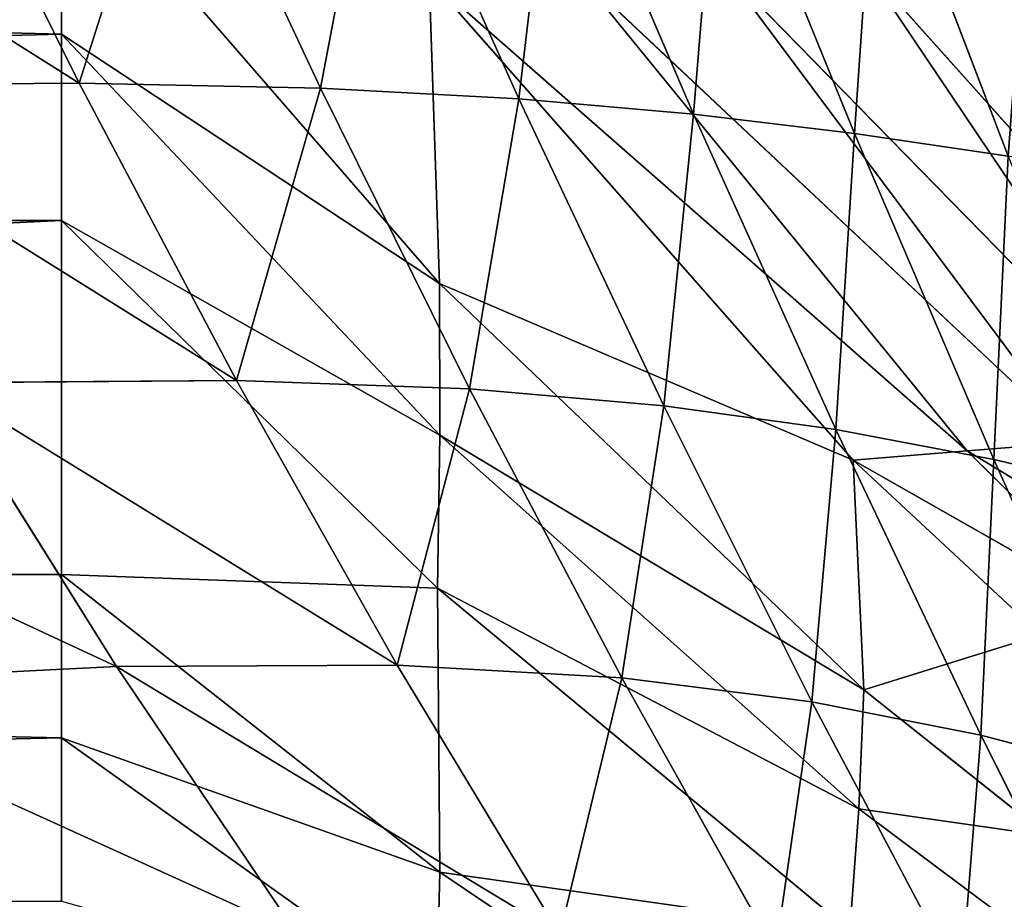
# Model space of a CAD drawing. Extents: x 0 to 21.4, y 0 to 18.7.
# Tile 74 of 256: x 7.37 to 8.096, y 12.051 to 12.7. Entities that reach past the tile are written whole.
import ezdxf

# ---------------------------------------------------------------- set-up
doc = ezdxf.new("R2010")
doc.units = 0
doc.header["$LTSCALE"] = 2.54
doc.layers.get('0').update_dxf_attribs({"color": 13, "linetype": 'CONTINUOUS'})

# ---------------------------------------------------------------- blocks, each defined once
blk = doc.blocks.new('GRUPUJ_36')
at = {"color": 0}
for p, q in [((2.98479, 6.44712, 4.8288), (2.64306, 6.14137, 4.76284)), ((2.98479, 6.44712, 4.8288), (2.64306, 6.14137, 4.76284)), ((2.99055, 6.37503, 4.7698), (2.64306, 6.14137, 4.76284)), ((2.99055, 6.37503, 4.7698), (2.64306, 6.14137, 4.76284)), ((2.99055, 6.37503, 4.7698), (2.64659, 6.03865, 4.71609)), ((2.99055, 6.37503, 4.7698), (2.64659, 6.03865, 4.71609)), ((3.12981, 6.34685, 4.65292), (3.00215, 6.21834, 4.65861)), ((3.12981, 6.34685, 4.65292), (3.00215, 6.21834, 4.65861)), ((3.03449, 6.34828, 1.47364), (3.00863, 6.238, 1.47319)), ((3.03449, 6.34828, 1.47364), (3.00863, 6.238, 1.47319)), ((3.12981, 6.34685, 4.65292), (3.00914, 6.13428, 4.60786)), ((3.12981, 6.34685, 4.65292), (3.00914, 6.13428, 4.60786)), ((3.00863, 6.238, 1.47319), (3.24198, 6.3428, 1.63842)), ((3.00863, 6.238, 1.47319), (3.24198, 6.3428, 1.63842)), ((3.24198, 6.3428, 1.63842), (3.21158, 6.22836, 1.63781)), ((3.24198, 6.3428, 1.63842), (3.21158, 6.22836, 1.63781)), ((3.21158, 6.22836, 1.63781), (3.42679, 6.33651, 1.81795)), ((3.21158, 6.22836, 1.63781), (3.42679, 6.33651, 1.81795)), ((2.9957, 6.29908, 4.72048), (2.64659, 6.03865, 4.71609)), ((2.9957, 6.29908, 4.72048), (2.64659, 6.03865, 4.71609)), ((2.9957, 6.29908, 4.72048), (2.6503, 5.93155, 4.67179)), ((2.9957, 6.29908, 4.72048), (2.6503, 5.93155, 4.67179)), ((2.9957, 6.29908, 4.72048), (3.00215, 6.21834, 4.65861)), ((2.9957, 6.29908, 4.72048), (3.00215, 6.21834, 4.65861)), ((3.13782, 6.27251, 4.59403), (3.00914, 6.13428, 4.60786)), ((3.13782, 6.27251, 4.59403), (3.00914, 6.13428, 4.60786)), ((3.13782, 6.27251, 4.59403), (3.17825, 6.14207, 4.54943)), ((3.13782, 6.27251, 4.59403), (3.17825, 6.14207, 4.54943)), ((3.28593, 6.27739, 4.52876), (3.17825, 6.14207, 4.54943)), ((3.28593, 6.27739, 4.52876), (3.17825, 6.14207, 4.54943)), ((3.36491, 6.27098, 4.46029), (3.26589, 6.13851, 4.48669)), ((3.36491, 6.27098, 4.46029), (3.26589, 6.13851, 4.48669)), ((2.53139, 6.15158, 1.19117), (2.785, 6.24855, 1.32426)), ((2.53139, 6.15158, 1.19117), (2.785, 6.24855, 1.32426)), ((2.785, 6.24855, 1.32426), (2.76823, 6.13526, 1.32375)), ((2.785, 6.24855, 1.32426), (2.76823, 6.13526, 1.32375)), ((2.76823, 6.13526, 1.32375), (3.00863, 6.238, 1.47319)), ((2.76823, 6.13526, 1.32375), (3.00863, 6.238, 1.47319)), ((3.00863, 6.238, 1.47319), (2.98654, 6.12138, 1.47243)), ((3.00863, 6.238, 1.47319), (2.98654, 6.12138, 1.47243)), ((2.98654, 6.12138, 1.47243), (3.21158, 6.22836, 1.63781)), ((2.98654, 6.12138, 1.47243), (3.21158, 6.22836, 1.63781)), ((3.21158, 6.22836, 1.63781), (3.18712, 6.10373, 1.63635)), ((3.21158, 6.22836, 1.63781), (3.18712, 6.10373, 1.63635)), ((3.00215, 6.21834, 4.65861), (2.6503, 5.93155, 4.67179)), ((3.00215, 6.21834, 4.65861), (2.6503, 5.93155, 4.67179)), ((3.00215, 6.21834, 4.65861), (2.65415, 5.82158, 4.64194)), ((3.00215, 6.21834, 4.65861), (2.65415, 5.82158, 4.64194)), ((3.00215, 6.21834, 4.65861), (3.00914, 6.13428, 4.60786)), ((3.00215, 6.21834, 4.65861), (3.00914, 6.13428, 4.60786)), ((3.18712, 6.10373, 1.63635), (3.39497, 6.21394, 1.81672)), ((3.18712, 6.10373, 1.63635), (3.39497, 6.21394, 1.81672)), ((3.17825, 6.14207, 4.54943), (2.87885, 5.82931, 4.60146)), ((3.17825, 6.14207, 4.54943), (2.87885, 5.82931, 4.60146)), ((3.17825, 6.14207, 4.54943), (2.99054, 5.8294, 4.55354)), ((3.17825, 6.14207, 4.54943), (2.99054, 5.8294, 4.55354)), ((3.00914, 6.13428, 4.60786), (3.17825, 6.14207, 4.54943)), ((3.00914, 6.13428, 4.60786), (3.17825, 6.14207, 4.54943)), ((3.17825, 6.14207, 4.54943), (3.26589, 6.13851, 4.48669)), ((3.17825, 6.14207, 4.54943), (3.26589, 6.13851, 4.48669)), ((2.52324, 6.03541, 1.19078), (2.76823, 6.13526, 1.32375)), ((2.52324, 6.03541, 1.19078), (2.76823, 6.13526, 1.32375)), ((3.00914, 6.13428, 4.60786), (2.65415, 5.82158, 4.64194)), ((3.00914, 6.13428, 4.60786), (2.65415, 5.82158, 4.64194)), ((2.76823, 6.13526, 1.32375), (2.75397, 6.01652, 1.32299)), ((2.76823, 6.13526, 1.32375), (2.75397, 6.01652, 1.32299)), ((3.00914, 6.13428, 4.60786), (2.87885, 5.82931, 4.60146)), ((3.00914, 6.13428, 4.60786), (2.87885, 5.82931, 4.60146)), ((3.26589, 6.13851, 4.48669), (2.99054, 5.8294, 4.55354)), ((3.26589, 6.13851, 4.48669), (2.99054, 5.8294, 4.55354)), ((3.26589, 6.13851, 4.48669), (3.10326, 5.82779, 4.50632)), ((3.26589, 6.13851, 4.48669), (3.10326, 5.82779, 4.50632)), ((3.26589, 6.13851, 4.48669), (3.35559, 6.13189, 4.42536)), ((3.26589, 6.13851, 4.48669), (3.35559, 6.13189, 4.42536)), ((3.35559, 6.13189, 4.42536), (3.10326, 5.82779, 4.50632)), ((3.35559, 6.13189, 4.42536), (3.10326, 5.82779, 4.50632)), ((3.35559, 6.13189, 4.42536), (3.31266, 5.82946, 4.3992)), ((3.35559, 6.13189, 4.42536), (3.31266, 5.82946, 4.3992)), ((3.51518, 6.12938, 4.31964), (3.31266, 5.82946, 4.3992)), ((3.51518, 6.12938, 4.31964), (3.31266, 5.82946, 4.3992)), ((2.75397, 6.01652, 1.32299), (2.98654, 6.12138, 1.47243)), ((2.75397, 6.01652, 1.32299), (2.98654, 6.12138, 1.47243)), ((2.98654, 6.12138, 1.47243), (2.9689, 5.99468, 1.47092)), ((2.98654, 6.12138, 1.47243), (2.9689, 5.99468, 1.47092)), ((2.9689, 5.99468, 1.47092), (3.18712, 6.10373, 1.63635)), ((2.9689, 5.99468, 1.47092), (3.18712, 6.10373, 1.63635)), ((3.18712, 6.10373, 1.63635), (3.16956, 5.96359, 1.63335)), ((3.18712, 6.10373, 1.63635), (3.16956, 5.96359, 1.63335)), ((3.16956, 5.96359, 1.63335), (3.37173, 6.077, 1.81391)), ((3.16956, 5.96359, 1.63335), (3.37173, 6.077, 1.81391)), ((2.51632, 5.91466, 1.19027), (2.75397, 6.01652, 1.32299)), ((2.51632, 5.91466, 1.19027), (2.75397, 6.01652, 1.32299)), ((2.75397, 6.01652, 1.32299), (2.74265, 5.88782, 1.32167)), ((2.75397, 6.01652, 1.32299), (2.74265, 5.88782, 1.32167)), ((2.74265, 5.88782, 1.32167), (2.9689, 5.99468, 1.47092)), ((2.74265, 5.88782, 1.32167), (2.9689, 5.99468, 1.47092)), ((2.9689, 5.99468, 1.47092), (2.95647, 5.85137, 1.46805)), ((2.9689, 5.99468, 1.47092), (2.95647, 5.85137, 1.46805)), ((2.95647, 5.85137, 1.46805), (3.16956, 5.96359, 1.63335)), ((2.95647, 5.85137, 1.46805), (3.16956, 5.96359, 1.63335)), ((3.16956, 5.96359, 1.63335), (3.16022, 5.79816, 1.62769)), ((3.16956, 5.96359, 1.63335), (3.16022, 5.79816, 1.62769)), ((3.16022, 5.79816, 1.62769), (3.35852, 5.91796, 1.80836)), ((3.16022, 5.79816, 1.62769), (3.35852, 5.91796, 1.80836)), ((2.51086, 5.7841, 1.18943), (2.74265, 5.88782, 1.32167)), ((2.51086, 5.7841, 1.18943), (2.74265, 5.88782, 1.32167)), ((2.74265, 5.88782, 1.32167), (2.73481, 5.74145, 1.3193)), ((2.74265, 5.88782, 1.32167), (2.73481, 5.74145, 1.3193)), ((2.73481, 5.74145, 1.3193), (2.95647, 5.85137, 1.46805)), ((2.73481, 5.74145, 1.3193), (2.95647, 5.85137, 1.46805)), ((2.95647, 5.85137, 1.46805), (2.9503, 5.67964, 1.46282)), ((2.95647, 5.85137, 1.46805), (2.9503, 5.67964, 1.46282)), ((2.87885, 5.82931, 4.60146), (2.5577, 5.55061, 4.65239)), ((2.87885, 5.82931, 4.60146), (2.5577, 5.55061, 4.65239)), ((2.65415, 5.82158, 4.64194), (2.87885, 5.82931, 4.60146)), ((2.65415, 5.82158, 4.64194), (2.87885, 5.82931, 4.60146)), ((2.99054, 5.8294, 4.55354), (2.69503, 5.55061, 4.61942)), ((2.99054, 5.8294, 4.55354), (2.69503, 5.55061, 4.61942)), ((2.87885, 5.82931, 4.60146), (2.69503, 5.55061, 4.61942)), ((2.87885, 5.82931, 4.60146), (2.69503, 5.55061, 4.61942)), ((2.99054, 5.8294, 4.55354), (2.83235, 5.55061, 4.58645)), ((2.99054, 5.8294, 4.55354), (2.83235, 5.55061, 4.58645)), ((2.87885, 5.82931, 4.60146), (2.99054, 5.8294, 4.55354)), ((2.87885, 5.82931, 4.60146), (2.99054, 5.8294, 4.55354)), ((2.99054, 5.8294, 4.55354), (3.10326, 5.82779, 4.50632)), ((2.99054, 5.8294, 4.55354), (3.10326, 5.82779, 4.50632)), ((3.31266, 5.82946, 4.3992), (3.0933, 5.55061, 4.47836)), ((3.31266, 5.82946, 4.3992), (3.0933, 5.55061, 4.47836)), ((3.10326, 5.82779, 4.50632), (3.31266, 5.82946, 4.3992)), ((3.10326, 5.82779, 4.50632), (3.31266, 5.82946, 4.3992)), ((3.31266, 5.82946, 4.3992), (3.21372, 5.55061, 4.40457)), ((3.31266, 5.82946, 4.3992), (3.21372, 5.55061, 4.40457)), ((3.31266, 5.82946, 4.3992), (3.41114, 5.82707, 4.31906)), ((3.31266, 5.82946, 4.3992), (3.41114, 5.82707, 4.31906)), ((3.10326, 5.82779, 4.50632), (2.83235, 5.55061, 4.58645)), ((3.10326, 5.82779, 4.50632), (2.83235, 5.55061, 4.58645)), ((3.10326, 5.82779, 4.50632), (3.0933, 5.55061, 4.47836)), ((3.10326, 5.82779, 4.50632), (3.0933, 5.55061, 4.47836)), ((3.41114, 5.82707, 4.31906), (3.21372, 5.55061, 4.40457)), ((3.41114, 5.82707, 4.31906), (3.21372, 5.55061, 4.40457)), ((2.9503, 5.67964, 1.46282), (3.16022, 5.79816, 1.62769)), ((2.9503, 5.67964, 1.46282), (3.16022, 5.79816, 1.62769)), ((3.16022, 5.79816, 1.62769), (3.16099, 5.59105, 1.61752)), ((3.16022, 5.79816, 1.62769), (3.16099, 5.59105, 1.61752)), ((2.50714, 5.63484, 1.188), (2.73481, 5.74145, 1.3193)), ((2.50714, 5.63484, 1.188), (2.73481, 5.74145, 1.3193)), ((2.73481, 5.74145, 1.3193), (2.7312, 5.56361, 1.31513)), ((2.73481, 5.74145, 1.3193), (2.7312, 5.56361, 1.31513)), ((3.16099, 5.59105, 1.61752), (3.35744, 5.72367, 1.79818)), ((3.16099, 5.59105, 1.61752), (3.35744, 5.72367, 1.79818)), ((2.7312, 5.56361, 1.31513), (2.9503, 5.67964, 1.46282)), ((2.7312, 5.56361, 1.31513), (2.9503, 5.67964, 1.46282)), ((2.9503, 5.67964, 1.46282), (2.95197, 5.45989, 1.4536)), ((2.9503, 5.67964, 1.46282), (2.95197, 5.45989, 1.4536)), ((2.95197, 5.45989, 1.4536), (3.16099, 5.59105, 1.61752)), ((2.95197, 5.45989, 1.4536), (3.16099, 5.59105, 1.61752)), ((3.16099, 5.59105, 1.61752), (3.17455, 5.32117, 1.60004)), ((3.16099, 5.59105, 1.61752), (3.17455, 5.32117, 1.60004)), ((2.50555, 5.45121, 1.18556), (2.7312, 5.56361, 1.31513)), ((2.50555, 5.45121, 1.18556), (2.7312, 5.56361, 1.31513)), ((2.7312, 5.56361, 1.31513), (2.73295, 5.3316, 1.3079)), ((2.7312, 5.56361, 1.31513), (2.73295, 5.3316, 1.3079)), ((2.5577, 5.55061, 4.65239), (2.69503, 5.55061, 4.61942)), ((2.5577, 5.55061, 4.65239), (2.69503, 5.55061, 4.61942)), ((2.69503, 5.55061, 4.61942), (2.83235, 5.55061, 4.58645)), ((2.69503, 5.55061, 4.61942), (2.83235, 5.55061, 4.58645)), ((2.83235, 5.55061, 4.58645), (3.0933, 5.55061, 4.47836)), ((2.83235, 0.1, 4.58645), (2.83235, 5.55061, 4.58645)), ((2.83235, 0.1, 4.58645), (2.83235, 5.55061, 4.58645)), ((2.83235, 5.55061, 4.58645), (3.0933, 5.55061, 4.47836)), ((3.0933, 5.55061, 4.47836), (3.21372, 5.55061, 4.40457)), ((3.0933, 0.1, 4.47836), (3.0933, 5.55061, 4.47836)), ((3.0933, 5.55061, 4.47836), (3.21372, 5.55061, 4.40457)), ((3.0933, 0.1, 4.47836), (3.0933, 5.55061, 4.47836)), ((3.21372, 5.55061, 4.40457), (3.33413, 5.55061, 4.33078)), ((3.21372, 5.55061, 4.40457), (3.33413, 5.55061, 4.33078))]:
    blk.add_line(p, q, dxfattribs=at)
mesh = blk.add_polyface(dxfattribs=at)
corners = [(2.97923, 6.51204, 4.92064), (2.63576, 6.32763, 4.90678), (2.63923, 6.23874, 4.82275)]
mesh.append_faces([[corners[k] for k in face] for face in [(0, 1, 2)]], dxfattribs={"color": 0})
mesh = blk.add_polyface(dxfattribs=at)
corners = [(2.97923, 6.51204, 4.92064), (2.63923, 6.23874, 4.82275), (2.98479, 6.44712, 4.8288)]
mesh.append_faces([[corners[k] for k in face] for face in [(0, 1, 2)]], dxfattribs={"color": 0})
mesh = blk.add_polyface(dxfattribs=at)
corners = [(2.98479, 6.44712, 4.8288), (2.63923, 6.23874, 4.82275), (2.64306, 6.14137, 4.76284)]
mesh.append_faces([[corners[k] for k in face] for face in [(0, 1, 2)]], dxfattribs={"color": 0})
mesh = blk.add_polyface(dxfattribs=at)
corners = [(2.99055, 6.37503, 4.7698), (2.98479, 6.44712, 4.8288), (2.64306, 6.14137, 4.76284)]
mesh.append_faces([[corners[k] for k in face] for face in [(0, 1, 2)]], dxfattribs={"color": 0})
mesh = blk.add_polyface(dxfattribs=at)
corners = [(3.03449, 6.34828, 1.47364), (3.24198, 6.3428, 1.63842), (3.00863, 6.238, 1.47319), (3.27744, 6.44999, 1.63868)]
mesh.append_faces([[corners[k] for k in face] for face in [(0, 1, 2), (1, 0, 3)]], dxfattribs={"vtx0": -1, "color": 0})
mesh = blk.add_polyface(dxfattribs=at)
corners = [(3.24198, 6.3428, 1.63842), (3.42679, 6.33651, 1.81795), (3.21158, 6.22836, 1.63781), (3.46601, 6.44876, 1.81832)]
mesh.append_faces([[corners[k] for k in face] for face in [(0, 1, 2), (1, 0, 3)]], dxfattribs={"vtx0": -1, "color": 0})
mesh = blk.add_polyface(dxfattribs=at)
corners = [(3.00215, 6.21834, 4.65861), (3.1226, 6.41773, 4.72164), (2.9957, 6.29908, 4.72048), (3.12981, 6.34685, 4.65292)]
mesh.append_faces([[corners[k] for k in face] for face in [(0, 1, 2), (1, 0, 3)]], dxfattribs={"vtx0": -1, "color": 0})
mesh = blk.add_polyface(dxfattribs=at)
corners = [(2.99055, 6.37503, 4.7698), (2.64306, 6.14137, 4.76284), (2.64659, 6.03865, 4.71609)]
mesh.append_faces([[corners[k] for k in face] for face in [(0, 1, 2)]], dxfattribs={"color": 0})
mesh = blk.add_polyface(dxfattribs=at)
corners = [(2.9957, 6.29908, 4.72048), (2.99055, 6.37503, 4.7698), (2.64659, 6.03865, 4.71609)]
mesh.append_faces([[corners[k] for k in face] for face in [(0, 1, 2)]], dxfattribs={"color": 0})
mesh = blk.add_polyface(dxfattribs=at)
corners = [(2.54059, 6.26669, 1.19156), (2.785, 6.24855, 1.32426), (2.53139, 6.15158, 1.19117), (2.80385, 6.35938, 1.32479)]
mesh.append_faces([[corners[k] for k in face] for face in [(0, 1, 2), (1, 0, 3)]], dxfattribs={"vtx0": -1, "color": 0})
mesh = blk.add_polyface(dxfattribs=at)
corners = [(2.785, 6.24855, 1.32426), (3.00863, 6.238, 1.47319), (2.76823, 6.13526, 1.32375), (3.03449, 6.34828, 1.47364)]
mesh.append_faces([[corners[k] for k in face] for face in [(0, 1, 2), (1, 0, 3)]], dxfattribs={"vtx0": -1, "color": 0})
mesh = blk.add_polyface(dxfattribs=at)
corners = [(3.12981, 6.34685, 4.65292), (3.00215, 6.21834, 4.65861), (3.00914, 6.13428, 4.60786)]
mesh.append_faces([[corners[k] for k in face] for face in [(0, 1, 2)]], dxfattribs={"color": 0})
mesh = blk.add_polyface(dxfattribs=at)
corners = [(3.13782, 6.27251, 4.59403), (3.12981, 6.34685, 4.65292), (3.00914, 6.13428, 4.60786)]
mesh.append_faces([[corners[k] for k in face] for face in [(0, 1, 2)]], dxfattribs={"color": 0})
mesh = blk.add_polyface(dxfattribs=at)
corners = [(3.00863, 6.238, 1.47319), (3.21158, 6.22836, 1.63781), (2.98654, 6.12138, 1.47243), (3.24198, 6.3428, 1.63842)]
mesh.append_faces([[corners[k] for k in face] for face in [(0, 1, 2), (1, 0, 3)]], dxfattribs={"vtx0": -1, "color": 0})
mesh = blk.add_polyface(dxfattribs=at)
corners = [(3.21158, 6.22836, 1.63781), (3.39497, 6.21394, 1.81672), (3.18712, 6.10373, 1.63635), (3.42679, 6.33651, 1.81795)]
mesh.append_faces([[corners[k] for k in face] for face in [(0, 1, 2), (1, 0, 3)]], dxfattribs={"vtx0": -1, "color": 0})
mesh = blk.add_polyface(dxfattribs=at)
corners = [(2.9957, 6.29908, 4.72048), (2.64659, 6.03865, 4.71609), (2.6503, 5.93155, 4.67179)]
mesh.append_faces([[corners[k] for k in face] for face in [(0, 1, 2)]], dxfattribs={"color": 0})
mesh = blk.add_polyface(dxfattribs=at)
corners = [(3.00215, 6.21834, 4.65861), (2.9957, 6.29908, 4.72048), (2.6503, 5.93155, 4.67179)]
mesh.append_faces([[corners[k] for k in face] for face in [(0, 1, 2)]], dxfattribs={"color": 0})
mesh = blk.add_polyface(dxfattribs=at)
corners = [(3.17825, 6.14207, 4.54943), (3.13782, 6.27251, 4.59403), (3.00914, 6.13428, 4.60786)]
mesh.append_faces([[corners[k] for k in face] for face in [(0, 1, 2)]], dxfattribs={"color": 0})
mesh = blk.add_polyface(dxfattribs=at)
corners = [(3.28593, 6.27739, 4.52876), (3.13782, 6.27251, 4.59403), (3.17825, 6.14207, 4.54943)]
mesh.append_faces([[corners[k] for k in face] for face in [(0, 1, 2)]], dxfattribs={"color": 0})
mesh = blk.add_polyface(dxfattribs=at)
corners = [(3.26589, 6.13851, 4.48669), (3.28593, 6.27739, 4.52876), (3.17825, 6.14207, 4.54943), (3.36491, 6.27098, 4.46029)]
mesh.append_faces([[corners[k] for k in face] for face in [(0, 1, 2), (1, 0, 3)]], dxfattribs={"vtx0": -1, "color": 0})
mesh = blk.add_polyface(dxfattribs=at)
corners = [(3.35559, 6.13189, 4.42536), (3.36491, 6.27098, 4.46029), (3.26589, 6.13851, 4.48669), (3.44635, 6.26114, 4.39349)]
mesh.append_faces([[corners[k] for k in face] for face in [(0, 1, 2), (1, 0, 3)]], dxfattribs={"vtx0": -1, "color": 0})
mesh = blk.add_polyface(dxfattribs=at)
corners = [(2.53139, 6.15158, 1.19117), (2.76823, 6.13526, 1.32375), (2.52324, 6.03541, 1.19078), (2.785, 6.24855, 1.32426)]
mesh.append_faces([[corners[k] for k in face] for face in [(0, 1, 2), (1, 0, 3)]], dxfattribs={"vtx0": -1, "color": 0})
mesh = blk.add_polyface(dxfattribs=at)
corners = [(2.76823, 6.13526, 1.32375), (2.98654, 6.12138, 1.47243), (2.75397, 6.01652, 1.32299), (3.00863, 6.238, 1.47319)]
mesh.append_faces([[corners[k] for k in face] for face in [(0, 1, 2), (1, 0, 3)]], dxfattribs={"vtx0": -1, "color": 0})
mesh = blk.add_polyface(dxfattribs=at)
corners = [(2.98654, 6.12138, 1.47243), (3.18712, 6.10373, 1.63635), (2.9689, 5.99468, 1.47092), (3.21158, 6.22836, 1.63781)]
mesh.append_faces([[corners[k] for k in face] for face in [(0, 1, 2), (1, 0, 3)]], dxfattribs={"vtx0": -1, "color": 0})
mesh = blk.add_polyface(dxfattribs=at)
corners = [(3.00215, 6.21834, 4.65861), (2.6503, 5.93155, 4.67179), (2.65415, 5.82158, 4.64194)]
mesh.append_faces([[corners[k] for k in face] for face in [(0, 1, 2)]], dxfattribs={"color": 0})
mesh = blk.add_polyface(dxfattribs=at)
corners = [(3.00914, 6.13428, 4.60786), (3.00215, 6.21834, 4.65861), (2.65415, 5.82158, 4.64194)]
mesh.append_faces([[corners[k] for k in face] for face in [(0, 1, 2)]], dxfattribs={"color": 0})
mesh = blk.add_polyface(dxfattribs=at)
corners = [(3.18712, 6.10373, 1.63635), (3.37173, 6.077, 1.81391), (3.16956, 5.96359, 1.63335), (3.39497, 6.21394, 1.81672)]
mesh.append_faces([[corners[k] for k in face] for face in [(0, 1, 2), (1, 0, 3)]], dxfattribs={"vtx0": -1, "color": 0})
mesh = blk.add_polyface(dxfattribs=at)
corners = [(3.17825, 6.14207, 4.54943), (2.87885, 5.82931, 4.60146), (2.99054, 5.8294, 4.55354)]
mesh.append_faces([[corners[k] for k in face] for face in [(0, 1, 2)]], dxfattribs={"color": 0})
mesh = blk.add_polyface(dxfattribs=at)
corners = [(3.17825, 6.14207, 4.54943), (3.00914, 6.13428, 4.60786), (2.87885, 5.82931, 4.60146)]
mesh.append_faces([[corners[k] for k in face] for face in [(0, 1, 2)]], dxfattribs={"color": 0})
mesh = blk.add_polyface(dxfattribs=at)
corners = [(3.26589, 6.13851, 4.48669), (3.17825, 6.14207, 4.54943), (2.99054, 5.8294, 4.55354)]
mesh.append_faces([[corners[k] for k in face] for face in [(0, 1, 2)]], dxfattribs={"color": 0})
mesh = blk.add_polyface(dxfattribs=at)
corners = [(2.52324, 6.03541, 1.19078), (2.75397, 6.01652, 1.32299), (2.51632, 5.91466, 1.19027), (2.76823, 6.13526, 1.32375)]
mesh.append_faces([[corners[k] for k in face] for face in [(0, 1, 2), (1, 0, 3)]], dxfattribs={"vtx0": -1, "color": 0})
mesh = blk.add_polyface(dxfattribs=at)
corners = [(3.00914, 6.13428, 4.60786), (2.65415, 5.82158, 4.64194), (2.87885, 5.82931, 4.60146)]
mesh.append_faces([[corners[k] for k in face] for face in [(0, 1, 2)]], dxfattribs={"color": 0})
mesh = blk.add_polyface(dxfattribs=at)
corners = [(3.26589, 6.13851, 4.48669), (2.99054, 5.8294, 4.55354), (3.10326, 5.82779, 4.50632)]
mesh.append_faces([[corners[k] for k in face] for face in [(0, 1, 2)]], dxfattribs={"color": 0})
mesh = blk.add_polyface(dxfattribs=at)
corners = [(3.35559, 6.13189, 4.42536), (3.26589, 6.13851, 4.48669), (3.10326, 5.82779, 4.50632)]
mesh.append_faces([[corners[k] for k in face] for face in [(0, 1, 2)]], dxfattribs={"color": 0})
mesh = blk.add_polyface(dxfattribs=at)
corners = [(3.35559, 6.13189, 4.42536), (3.10326, 5.82779, 4.50632), (3.31266, 5.82946, 4.3992)]
mesh.append_faces([[corners[k] for k in face] for face in [(0, 1, 2)]], dxfattribs={"color": 0})
mesh = blk.add_polyface(dxfattribs=at)
corners = [(3.51518, 6.12938, 4.31964), (3.35559, 6.13189, 4.42536), (3.31266, 5.82946, 4.3992)]
mesh.append_faces([[corners[k] for k in face] for face in [(0, 1, 2)]], dxfattribs={"color": 0})
mesh = blk.add_polyface(dxfattribs=at)
corners = [(3.51518, 6.12938, 4.31964), (3.31266, 5.82946, 4.3992), (3.41114, 5.82707, 4.31906)]
mesh.append_faces([[corners[k] for k in face] for face in [(0, 1, 2)]], dxfattribs={"color": 0})
mesh = blk.add_polyface(dxfattribs=at)
corners = [(2.75397, 6.01652, 1.32299), (2.9689, 5.99468, 1.47092), (2.74265, 5.88782, 1.32167), (2.98654, 6.12138, 1.47243)]
mesh.append_faces([[corners[k] for k in face] for face in [(0, 1, 2), (1, 0, 3)]], dxfattribs={"vtx0": -1, "color": 0})
mesh = blk.add_polyface(dxfattribs=at)
corners = [(2.9689, 5.99468, 1.47092), (3.16956, 5.96359, 1.63335), (2.95647, 5.85137, 1.46805), (3.18712, 6.10373, 1.63635)]
mesh.append_faces([[corners[k] for k in face] for face in [(0, 1, 2), (1, 0, 3)]], dxfattribs={"vtx0": -1, "color": 0})
mesh = blk.add_polyface(dxfattribs=at)
corners = [(3.16956, 5.96359, 1.63335), (3.35852, 5.91796, 1.80836), (3.16022, 5.79816, 1.62769), (3.37173, 6.077, 1.81391)]
mesh.append_faces([[corners[k] for k in face] for face in [(0, 1, 2), (1, 0, 3)]], dxfattribs={"vtx0": -1, "color": 0})
mesh = blk.add_polyface(dxfattribs=at)
corners = [(2.51632, 5.91466, 1.19027), (2.74265, 5.88782, 1.32167), (2.51086, 5.7841, 1.18943), (2.75397, 6.01652, 1.32299)]
mesh.append_faces([[corners[k] for k in face] for face in [(0, 1, 2), (1, 0, 3)]], dxfattribs={"vtx0": -1, "color": 0})
mesh = blk.add_polyface(dxfattribs=at)
corners = [(2.74265, 5.88782, 1.32167), (2.95647, 5.85137, 1.46805), (2.73481, 5.74145, 1.3193), (2.9689, 5.99468, 1.47092)]
mesh.append_faces([[corners[k] for k in face] for face in [(0, 1, 2), (1, 0, 3)]], dxfattribs={"vtx0": -1, "color": 0})
mesh = blk.add_polyface(dxfattribs=at)
corners = [(2.95647, 5.85137, 1.46805), (3.16022, 5.79816, 1.62769), (2.9503, 5.67964, 1.46282), (3.16956, 5.96359, 1.63335)]
mesh.append_faces([[corners[k] for k in face] for face in [(0, 1, 2), (1, 0, 3)]], dxfattribs={"vtx0": -1, "color": 0})
mesh = blk.add_polyface(dxfattribs=at)
corners = [(3.35852, 5.91796, 1.80836), (3.16099, 5.59105, 1.61752), (3.16022, 5.79816, 1.62769), (3.35744, 5.72367, 1.79818)]
mesh.append_faces([[corners[k] for k in face] for face in [(0, 1, 2), (1, 0, 3)]], dxfattribs={"vtx0": -1, "color": 0})
mesh = blk.add_polyface(dxfattribs=at)
corners = [(2.51086, 5.7841, 1.18943), (2.73481, 5.74145, 1.3193), (2.50714, 5.63484, 1.188), (2.74265, 5.88782, 1.32167)]
mesh.append_faces([[corners[k] for k in face] for face in [(0, 1, 2), (1, 0, 3)]], dxfattribs={"vtx0": -1, "color": 0})
mesh = blk.add_polyface(dxfattribs=at)
corners = [(2.73481, 5.74145, 1.3193), (2.9503, 5.67964, 1.46282), (2.7312, 5.56361, 1.31513), (2.95647, 5.85137, 1.46805)]
mesh.append_faces([[corners[k] for k in face] for face in [(0, 1, 2), (1, 0, 3)]], dxfattribs={"vtx0": -1, "color": 0})
mesh = blk.add_polyface(dxfattribs=at)
corners = [(2.87885, 5.82931, 4.60146), (2.5577, 5.55061, 4.65239), (2.69503, 5.55061, 4.61942)]
mesh.append_faces([[corners[k] for k in face] for face in [(0, 1, 2)]], dxfattribs={"color": 0})
mesh = blk.add_polyface(dxfattribs=at)
corners = [(2.87885, 5.82931, 4.60146), (2.65415, 5.82158, 4.64194), (2.5577, 5.55061, 4.65239)]
mesh.append_faces([[corners[k] for k in face] for face in [(0, 1, 2)]], dxfattribs={"color": 0})
mesh = blk.add_polyface(dxfattribs=at)
corners = [(2.99054, 5.8294, 4.55354), (2.87885, 5.82931, 4.60146), (2.69503, 5.55061, 4.61942)]
mesh.append_faces([[corners[k] for k in face] for face in [(0, 1, 2)]], dxfattribs={"color": 0})
mesh = blk.add_polyface(dxfattribs=at)
corners = [(2.99054, 5.8294, 4.55354), (2.69503, 5.55061, 4.61942), (2.83235, 5.55061, 4.58645)]
mesh.append_faces([[corners[k] for k in face] for face in [(0, 1, 2)]], dxfattribs={"color": 0})
mesh = blk.add_polyface(dxfattribs=at)
corners = [(3.10326, 5.82779, 4.50632), (2.99054, 5.8294, 4.55354), (2.83235, 5.55061, 4.58645)]
mesh.append_faces([[corners[k] for k in face] for face in [(0, 1, 2)]], dxfattribs={"color": 0})
mesh = blk.add_polyface(dxfattribs=at)
corners = [(3.31266, 5.82946, 4.3992), (3.0933, 5.55061, 4.47836), (3.21372, 5.55061, 4.40457)]
mesh.append_faces([[corners[k] for k in face] for face in [(0, 1, 2)]], dxfattribs={"color": 0})
mesh = blk.add_polyface(dxfattribs=at)
corners = [(3.31266, 5.82946, 4.3992), (3.10326, 5.82779, 4.50632), (3.0933, 5.55061, 4.47836)]
mesh.append_faces([[corners[k] for k in face] for face in [(0, 1, 2)]], dxfattribs={"color": 0})
mesh = blk.add_polyface(dxfattribs=at)
corners = [(3.41114, 5.82707, 4.31906), (3.31266, 5.82946, 4.3992), (3.21372, 5.55061, 4.40457)]
mesh.append_faces([[corners[k] for k in face] for face in [(0, 1, 2)]], dxfattribs={"color": 0})
mesh = blk.add_polyface(dxfattribs=at)
corners = [(3.10326, 5.82779, 4.50632), (2.83235, 5.55061, 4.58645), (3.0933, 5.55061, 4.47836)]
mesh.append_faces([[corners[k] for k in face] for face in [(0, 1, 2)]], dxfattribs={"color": 0})
mesh = blk.add_polyface(dxfattribs=at)
corners = [(3.41114, 5.82707, 4.31906), (3.21372, 5.55061, 4.40457), (3.33413, 5.55061, 4.33078)]
mesh.append_faces([[corners[k] for k in face] for face in [(0, 1, 2)]], dxfattribs={"color": 0})
mesh = blk.add_polyface(dxfattribs=at)
corners = [(3.16022, 5.79816, 1.62769), (2.95197, 5.45989, 1.4536), (2.9503, 5.67964, 1.46282), (3.16099, 5.59105, 1.61752)]
mesh.append_faces([[corners[k] for k in face] for face in [(0, 1, 2), (1, 0, 3)]], dxfattribs={"vtx0": -1, "color": 0})
mesh = blk.add_polyface(dxfattribs=at)
corners = [(2.50714, 5.63484, 1.188), (2.7312, 5.56361, 1.31513), (2.50555, 5.45121, 1.18556), (2.73481, 5.74145, 1.3193)]
mesh.append_faces([[corners[k] for k in face] for face in [(0, 1, 2), (1, 0, 3)]], dxfattribs={"vtx0": -1, "color": 0})
mesh = blk.add_polyface(dxfattribs=at)
corners = [(3.35744, 5.72367, 1.79818), (3.17455, 5.32117, 1.60004), (3.16099, 5.59105, 1.61752), (3.37136, 5.47716, 1.78049)]
mesh.append_faces([[corners[k] for k in face] for face in [(0, 1, 2), (1, 0, 3)]], dxfattribs={"vtx0": -1, "color": 0})
mesh = blk.add_polyface(dxfattribs=at)
corners = [(2.9503, 5.67964, 1.46282), (2.73295, 5.3316, 1.3079), (2.7312, 5.56361, 1.31513), (2.95197, 5.45989, 1.4536)]
mesh.append_faces([[corners[k] for k in face] for face in [(0, 1, 2), (1, 0, 3)]], dxfattribs={"vtx0": -1, "color": 0})
mesh = blk.add_polyface(dxfattribs=at)
corners = [(3.16099, 5.59105, 1.61752), (2.96376, 5.16699, 1.43794), (2.95197, 5.45989, 1.4536), (3.17455, 5.32117, 1.60004)]
mesh.append_faces([[corners[k] for k in face] for face in [(0, 1, 2), (1, 0, 3)]], dxfattribs={"vtx0": -1, "color": 0})
mesh = blk.add_polyface(dxfattribs=at)
corners = [(2.7312, 5.56361, 1.31513), (2.50669, 5.20751, 1.18139), (2.50555, 5.45121, 1.18556), (2.73295, 5.3316, 1.3079)]
mesh.append_faces([[corners[k] for k in face] for face in [(0, 1, 2), (1, 0, 3)]], dxfattribs={"vtx0": -1, "color": 0})
mesh = blk.add_polyface(dxfattribs=at)
corners = [(2.5577, 0.1, 4.65239), (2.69503, 5.55061, 4.61942), (2.5577, 5.55061, 4.65239), (2.83235, 0.1, 4.58645), (2.83235, 5.55061, 4.58645)]
mesh.append_faces([[corners[k] for k in face] for face in [(0, 1, 2), (1, 3, 4)]], dxfattribs={"vtx0": -1, "color": 0})
mesh.append_faces([[corners[k] for k in face] for face in [(1, 0, 3)]], dxfattribs={"vtx0": -1, "vtx2": -1, "color": 0})
mesh = blk.add_polyface(dxfattribs=at)
corners = [(3.0933, 0.1, 4.47836), (2.83235, 5.55061, 4.58645), (2.83235, 0.1, 4.58645), (3.0933, 5.55061, 4.47836)]
mesh.append_faces([[corners[k] for k in face] for face in [(0, 1, 2), (1, 0, 3)]], dxfattribs={"vtx0": -1, "color": 0})
mesh = blk.add_polyface(dxfattribs=at)
corners = [(3.0933, 0.1, 4.47836), (3.21372, 5.55061, 4.40457), (3.0933, 5.55061, 4.47836), (3.33413, 0.1, 4.33078), (3.33413, 5.55061, 4.33078)]
mesh.append_faces([[corners[k] for k in face] for face in [(0, 1, 2), (1, 3, 4)]], dxfattribs={"vtx0": -1, "color": 0})
mesh.append_faces([[corners[k] for k in face] for face in [(1, 0, 3)]], dxfattribs={"vtx0": -1, "vtx2": -1, "color": 0})
blk = doc.blocks.new('GRUPUJ_37')
at = {"color": 0}
blk.add_blockref('GRUPUJ_36', (0, 0, -0.61175), dxfattribs=at)
blk = doc.blocks.new('KOMPONENT_7')
at = {"color": 253, "rotation": 270.0000000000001}
blk.add_blockref('GRUPUJ_37', (1.85, 15.38405, 1.11856), dxfattribs=at)

msp = doc.modelspace()

# ---------------------------------------------------------------- block references
at = {"color": 0}
msp.add_blockref('KOMPONENT_7', (0, 0), dxfattribs=at)

doc.saveas('drawing.dxf')
